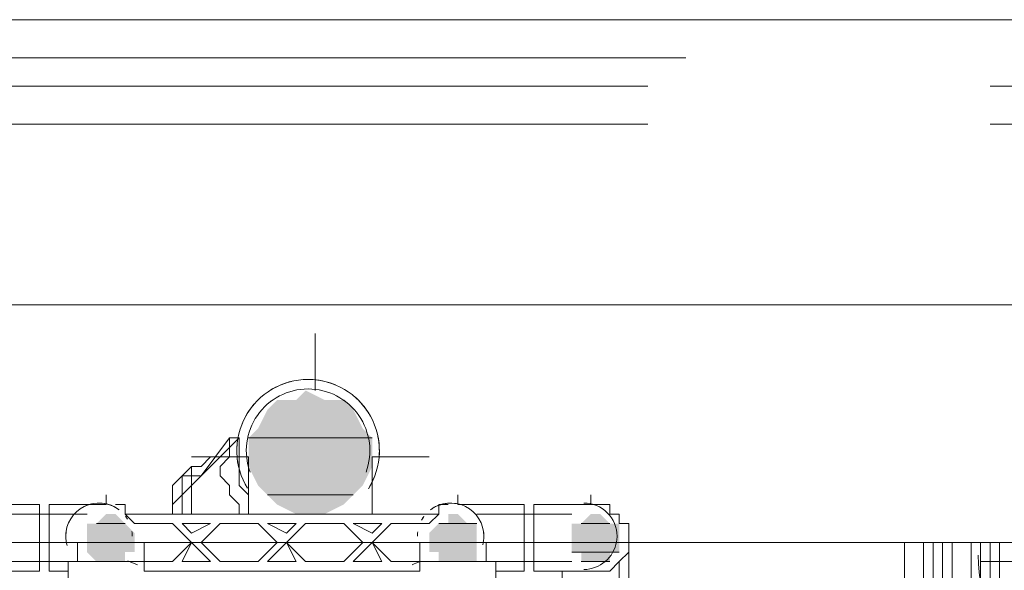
# Model space of a CAD drawing. Header units: millimetres. Extents: x 413 to 305578, y 115 to 38116.
# Tile 84 of 194: x 58463 to 58875, y 15452 to 15683. Entities that reach past the tile are written whole.
import ezdxf

# ---------------------------------------------------------------- set-up
doc = ezdxf.new("R2010")
doc.units = ezdxf.units.MM
for name, color, linetype in [('PDF _0', 1, 'Continuous'), ('PDF _PD-Socket', 1, 'Continuous'), ('PDF$_59-60$-$Floor$Plan$-$В_Этаж$01_Сводный$M-EQPM', 2, 'Continuous'), ('PDF$_59-60$-$Floor$Plan$-$В_Этаж$01_Сводный$P-PIPE', 3, 'Continuous')]:
    doc.layers.add(name, color=color, linetype=linetype)
for name, color, linetype, true_color in [('PDF$_59-60$-$Floor$Plan$-$В_Этаж$01_Сводный$A-DETL-MBND', 7, 'Continuous', 0xdd3700), ('PDF$_59-60$-$Floor$Plan$-$В_Этаж$01_Сводный$P-PIPE-CNTR', 150, 'Continuous', 0x007fff), ('PDF$_V$line_ifc_RVT-1-В_Этаж$01_Сводный$A-WALL', 7, 'Continuous', 0xdcdcdc), ('PDF$_V$line_ifc_RVT-1-В_Этаж$01_Сводный$M-EQPM', 7, 'Continuous', 0xbababa)]:
    doc.layers.add(name, color=color, linetype=linetype, true_color=true_color)

msp = doc.modelspace()

# ---------------------------------------------------------------- linework, layer by layer
at = {"layer": 'PDF _0', "lineweight": 0}
msp.add_lwpolyline([(59246.47, 15591.05), (58983.96, 15682.53), (58884.52, 15682.53), (58156.65, 15682.53)], dxfattribs=at)
at = {"layer": 'PDF _PD-Socket', "lineweight": 0}
msp.add_lwpolyline([(58864.64, 15455.81), (59007.83, 15455.81)], dxfattribs=at)
msp.add_arc((58933.29, 15458.43), 69.61, 180, 360, dxfattribs=at)
at = {"layer": 'PDF$_59-60$-$Floor$Plan$-$В_Этаж$01_Сводный$A-DETL-MBND', "color": 5, "lineweight": 0}
for points in [[(58741.34, 15682.53), (58458.94, 15682.53)], [(58458.94, 15666.62), (58741.34, 15666.62)]]:
    msp.add_lwpolyline(points, dxfattribs=at)
at = {"layer": 'PDF$_59-60$-$Floor$Plan$-$В_Этаж$01_Сводный$A-DETL-MBND', "color": 1, "lineweight": 0}
for points in [[(58725.43, 15654.69), (58443.03, 15654.69)], [(59147.04, 15654.69), (58868.61, 15654.69)], [(58443.03, 15638.78), (58725.43, 15638.78)], [(58868.61, 15638.78), (59147.04, 15638.78)]]:
    msp.add_lwpolyline(points, dxfattribs=at)
at = {"layer": 'PDF$_59-60$-$Floor$Plan$-$В_Этаж$01_Сводный$A-DETL-MBND', "color": 220, "lineweight": 0, "true_color": 0xff00bf}
for points in [[(58502.69, 15479.68), (58502.69, 15479.68)], [(58502.69, 15479.68), (58506.67, 15479.68), (58506.67, 15475.7)], [(58506.67, 15475.7), (58506.67, 15475.7)]]:
    msp.add_lwpolyline(points, dxfattribs=at)
at = {"layer": 'PDF$_59-60$-$Floor$Plan$-$В_Этаж$01_Сводный$A-DETL-MBND', "color": 150, "lineweight": 0, "true_color": 0x007fff}
for points in [[(58637.92, 15475.7), (58637.92, 15479.68), (58641.9, 15479.68)], [(58641.9, 15479.68), (58641.9, 15479.68)], [(58701.56, 15451.84), (58705.54, 15451.84), (58709.52, 15451.84), (58713.49, 15455.81), (58717.47, 15459.79), (58717.47, 15463.77), (58717.47, 15467.75), (58717.47, 15471.72), (58713.49, 15471.72), (58713.49, 15475.7), (58709.52, 15475.7), (58709.52, 15479.68), (58705.54, 15479.68), (58701.56, 15479.68)], [(58705.54, 15479.68), (58705.54, 15479.68)], [(58709.52, 15479.68), (58709.52, 15475.7), (58713.49, 15475.7), (58713.49, 15471.72)], [(58637.92, 15475.7), (58637.92, 15475.7)], [(58689.63, 15451.84), (58689.63, 15439.9), (58701.56, 15439.9), (58717.47, 15439.9), (58717.47, 15463.77), (58717.47, 15467.75), (58717.47, 15471.72)], [(58717.47, 15463.77), (58717.47, 15463.77)], [(58717.47, 15459.79), (58717.47, 15459.79)], [(58713.49, 15455.81), (58713.49, 15455.81)], [(58713.49, 15073.98), (58713.49, 15455.81)]]:
    msp.add_lwpolyline(points, dxfattribs=at)
at = {"layer": 'PDF$_59-60$-$Floor$Plan$-$В_Этаж$01_Сводный$M-EQPM', "lineweight": 0}
for points in [[(58503.99, 15477.6, 0.041085), (58501.33, 15479.14, 0.23845), (58488.79, 15478.44)], [(58647.25, 15479.62, 0.184253), (58636.62, 15478.8, 0.041085), (58634.68, 15477.6)], [(58509.53, 15468.36, -0.035653), (58509.67, 15466.39, 0.032461), (58509.53, 15468.36)], [(58629.12, 15468.19, 0.032461), (58629, 15466.39, -0.035653), (58629.12, 15468.19)], [(58626.81, 15454.46, -0.002611), (58629.97, 15455.81), (58629.97, 15451.84), (58514.62, 15451.84), (58514.62, 15455.81), (58514.62, 15463.77)]]:
    msp.add_lwpolyline(points, format="xyb", dxfattribs=at)
for points in [[(58637.92, 15455.81), (58633.94, 15455.81), (58618.04, 15455.81), (58610.08, 15463.77), (58618.04, 15471.72), (58633.94, 15471.72), (58637.92, 15475.7), (58506.67, 15475.7), (58510.64, 15471.72), (58526.55, 15471.72), (58534.51, 15463.77), (58526.55, 15455.81), (58510.64, 15455.81), (58502.69, 15455.81)], [(58486.78, 15463.77), (58486.78, 15455.81), (58482.8, 15455.81), (58482.8, 15443.88)], [(58629.97, 15463.77), (58629.97, 15455.81), (58661.79, 15455.81)], [(58661.79, 15443.88), (58661.79, 15455.81), (58657.81, 15455.81), (58657.81, 15463.77)], [(58482.8, 15455.81), (58514.62, 15455.81)], [(58486.78, 15455.81), (58494.73, 15455.81)], [(58510.64, 15455.81), (58510.64, 15455.81)], [(58633.94, 15455.81), (58633.94, 15455.81)], [(58649.85, 15455.81), (58657.81, 15455.81)]]:
    msp.add_lwpolyline(points, dxfattribs=at)
msp.add_lwpolyline([(58507.65, 15473.6, 0.024848), (58506.88, 15474.75, -0.032538)], format="xyb", close=True, dxfattribs=at)
for points in [[(58542.46, 15471.72), (58534.51, 15467.75), (58530.53, 15471.72)], [(58562.35, 15471.72), (58570.31, 15463.77), (58562.35, 15455.81), (58546.44, 15455.81), (58538.49, 15463.77), (58546.44, 15471.72)], [(58578.26, 15471.72), (58574.28, 15467.75), (58566.33, 15471.72)], [(58598.15, 15471.72), (58606.1, 15463.77), (58598.15, 15455.81), (58582.24, 15455.81), (58574.28, 15463.77), (58582.24, 15471.72)], [(58614.06, 15471.72), (58610.08, 15467.75), (58602.13, 15471.72)], [(58542.46, 15455.81), (58530.53, 15455.81), (58534.51, 15463.77)], [(58574.28, 15463.77), (58578.26, 15455.81), (58566.33, 15455.81)], [(58602.13, 15455.81), (58610.08, 15463.77), (58614.06, 15455.81)]]:
    msp.add_lwpolyline(points, close=True, dxfattribs=at)
for centre, radius, start, end in [((58495.75, 15466.38), 13.92, 32.6751, 37.0246), ((58642.91, 15466.39), 13.91, 143.3414, 150.796), ((58642.91, 15466.39), 13.9, 143.5882, 148.7798), ((58642.91, 15466.39), 13.91, 143.5006, 147.3267), ((58495.75, 15466.39), 13.92, 171.7819, 180), ((58642.92, 15466.39), 13.92, 0, 8.2181), ((58356.46, 15064.45), 419.83, 68.2748, 68.8733)]:
    msp.add_arc(centre, radius, start, end, dxfattribs=at)
at = {"layer": 'PDF$_59-60$-$Floor$Plan$-$В_Этаж$01_Сводный$P-PIPE', "color": 22, "lineweight": 0, "true_color": 0xdd3700}
for points in [[(58610.86, 15490.86, -0.050284), (58608.48, 15486.26, 0.590647), (58583.26, 15532.01, 0.587966), (58557.91, 15486.46)], [(58607.52, 15493.27, 0.521516), (58583.26, 15528.04, 0.522307), (58559.01, 15493.21)], [(58608.73, 15517.71, 0.059582), (58604.35, 15523.28, 0.020521), (58602.55, 15524.94)]]:
    msp.add_lwpolyline(points, format="xyb", dxfattribs=at)
for points in [[(58522.58, 15475.7), (58526.55, 15475.7), (58526.55, 15479.68), (58554.4, 15507.52), (58550.42, 15507.52), (58550.42, 15503.54), (58550.42, 15499.57), (58546.44, 15495.59), (58546.44, 15491.61), (58550.42, 15487.63), (58550.42, 15483.66), (58554.4, 15479.68), (58554.4, 15475.7), (58554.4, 15479.68), (58550.42, 15483.66), (58550.42, 15487.63), (58546.44, 15491.61), (58546.44, 15495.59), (58550.42, 15499.57), (58550.42, 15503.54), (58550.42, 15507.52), (58554.4, 15507.52), (58554.4, 15503.54), (58554.4, 15499.57), (58554.4, 15495.59), (58554.4, 15491.61), (58554.4, 15487.63), (58558.37, 15483.66), (58558.37, 15479.68), (58558.37, 15483.66), (58554.4, 15487.63), (58554.4, 15491.61), (58554.4, 15495.59), (58554.4, 15499.57), (58554.4, 15503.54), (58554.4, 15507.52)], [(58558.37, 15499.57), (58558.37, 15495.59), (58558.37, 15491.61), (58558.37, 15487.63), (58558.37, 15483.66), (58558.37, 15479.68), (58558.37, 15475.7)], [(58610.08, 15475.7), (58610.08, 15479.68), (58610.08, 15483.66), (58610.08, 15487.63), (58610.08, 15491.61), (58610.08, 15495.59), (58610.08, 15499.57)], [(58554.4, 15491.61), (58554.4, 15491.61)], [(58554.4, 15491.61), (58554.4, 15491.61)]]:
    msp.add_lwpolyline(points, dxfattribs=at)
for points in [[(58538.49, 15491.61), (58550.42, 15507.52)], [(58530.53, 15475.7), (58530.53, 15479.68), (58530.53, 15487.63), (58530.53, 15491.61), (58534.51, 15495.59), (58538.49, 15495.59), (58542.46, 15499.57), (58546.44, 15499.57), (58542.46, 15499.57), (58538.49, 15495.59), (58534.51, 15495.59), (58530.53, 15491.61), (58530.53, 15487.63), (58530.53, 15479.68)], [(58526.55, 15475.7), (58526.55, 15479.68), (58526.55, 15483.66), (58526.55, 15487.63), (58530.53, 15491.61), (58534.51, 15491.61), (58534.51, 15495.59), (58530.53, 15491.61), (58534.51, 15495.59), (58534.51, 15491.61), (58530.53, 15491.61), (58526.55, 15487.63), (58526.55, 15483.66), (58526.55, 15479.68)], [(58534.51, 15475.7), (58534.51, 15479.68), (58534.51, 15483.66), (58534.51, 15487.63), (58534.51, 15491.61), (58538.49, 15491.61), (58542.46, 15495.59), (58538.49, 15491.61), (58534.51, 15491.61), (58534.51, 15487.63), (58534.51, 15483.66), (58534.51, 15479.68)], [(58530.53, 15483.66), (58534.51, 15487.63)]]:
    msp.add_lwpolyline(points, close=True, dxfattribs=at)
at = {"layer": 'PDF$_59-60$-$Floor$Plan$-$В_Этаж$01_Сводный$P-PIPE', "lineweight": 0}
for points in [[(58610.08, 15507.52), (58558.37, 15507.52), (58610.08, 15507.52)], [(58602.13, 15483.66), (58566.33, 15483.66), (58602.13, 15483.66)], [(58506.67, 15471.72), (58494.73, 15471.72), (58506.67, 15471.72)], [(58506.67, 15471.72), (58494.73, 15471.72), (58506.67, 15471.72)], [(58506.67, 15471.72), (58494.73, 15471.72), (58506.67, 15471.72)], [(58506.67, 15471.72), (58494.73, 15471.72), (58506.67, 15471.72)], [(58653.83, 15471.72), (58637.92, 15471.72), (58653.83, 15471.72)], [(58653.83, 15471.72), (58637.92, 15471.72), (58653.83, 15471.72)], [(58709.52, 15471.72), (58697.58, 15471.72), (58709.52, 15471.72)], [(58510.64, 15463.77), (58490.76, 15463.77), (58510.64, 15463.77)], [(58510.64, 15463.77), (58490.76, 15463.77), (58510.64, 15463.77)], [(58653.83, 15463.77), (58633.94, 15463.77), (58653.83, 15463.77)], [(58653.83, 15463.77), (58633.94, 15463.77), (58653.83, 15463.77)], [(58713.49, 15463.77), (58693.61, 15463.77), (58713.49, 15463.77)], [(58713.49, 15459.79), (58693.61, 15459.79), (58713.49, 15459.79)], [(58506.67, 15455.81), (58494.73, 15455.81), (58506.67, 15455.81)], [(58506.67, 15455.81), (58494.73, 15455.81), (58506.67, 15455.81)], [(58506.67, 15455.81), (58494.73, 15455.81), (58506.67, 15455.81)], [(58506.67, 15455.81), (58494.73, 15455.81), (58506.67, 15455.81)], [(58502.69, 15455.81), (58498.71, 15455.81), (58502.69, 15455.81)], [(58502.69, 15455.81), (58498.71, 15455.81), (58502.69, 15455.81)], [(58645.88, 15455.81), (58641.9, 15455.81), (58645.88, 15455.81)], [(58645.88, 15455.81), (58641.9, 15455.81), (58645.88, 15455.81)], [(58709.52, 15455.81), (58697.58, 15455.81), (58709.52, 15455.81)]]:
    msp.add_lwpolyline(points, dxfattribs=at)
at = {"layer": 'PDF$_59-60$-$Floor$Plan$-$В_Этаж$01_Сводный$P-PIPE', "color": 220, "lineweight": 0, "true_color": 0xff00bf}
for points in [[(58443.03, 15451.84), (58470.87, 15451.84), (58470.87, 15463.77), (58470.87, 15479.68), (58443.03, 15479.68)], [(58498.71, 15479.68), (58490.76, 15479.68), (58474.85, 15479.68), (58474.85, 15463.77), (58474.85, 15451.84), (58482.8, 15451.84), (58482.8, 15443.88)], [(58490.76, 15475.7), (58454.96, 15475.7)], [(58454.96, 15455.81), (58482.8, 15455.81)]]:
    msp.add_lwpolyline(points, dxfattribs=at)
msp.add_lwpolyline([(58504.24, 15477.42, 0.622316), (58481.83, 15466.39, 0.071113), (58482.39, 15462.49)], format="xyb", dxfattribs=at)
at = {"layer": 'PDF$_59-60$-$Floor$Plan$-$В_Этаж$01_Сводный$P-PIPE', "color": 150, "lineweight": 0, "true_color": 0x007fff}
for points in [[(58656.37, 15462.78, 0.065557), (58656.84, 15466.39, 0.622316), (58634.43, 15477.42)], [(58698.61, 15452.46, 0.359645), (58712.36, 15464.2, 0.03938), (58712.53, 15466.39, 0.414214), (58698.61, 15480.31)]]:
    msp.add_lwpolyline(points, format="xyb", dxfattribs=at)
for points in [[(58661.79, 15443.88), (58661.79, 15451.84), (58673.72, 15451.84), (58673.72, 15463.77), (58673.72, 15479.68), (58653.83, 15479.68), (58645.88, 15479.68)], [(58701.56, 15479.68), (58677.7, 15479.68), (58677.7, 15463.77), (58677.7, 15451.84), (58701.56, 15451.84)], [(58693.61, 15475.7), (58653.83, 15475.7)], [(58661.79, 15455.81), (58693.61, 15455.81)]]:
    msp.add_lwpolyline(points, dxfattribs=at)
at = {"layer": 'PDF$_59-60$-$Floor$Plan$-$В_Этаж$01_Сводный$P-PIPE', "color": 22, "lineweight": 0, "true_color": 0xdd3700}
for centre, radius, start, end in [((58583.26, 15502.18), 29.83, 103.3595, 121.7012), ((58583.26, 15502.18), 29.83, 67.3627, 85.6989), ((58583.26, 15502.18), 29.83, 139.3616, 157.6977), ((58583.27, 15502.17), 25.87, 124.5704, 127.6832), ((58583.25, 15502.17), 25.87, 52.3168, 55.4296), ((58583.26, 15502.18), 29.83, 355.3583, 13.6998), ((58583.26, 15502.18), 29.83, 175.3583, 193.6998)]:
    msp.add_arc(centre, radius, start, end, dxfattribs=at)
at = {"layer": 'PDF$_59-60$-$Floor$Plan$-$В_Этаж$01_Сводный$P-PIPE', "transparency": 33554559}
for points in [[(58582.24, 15527.41), (58590.19, 15523.43), (58578.26, 15523.43)], [(58570.31, 15523.43), (58602.13, 15519.45), (58566.33, 15519.45)], [(58578.26, 15523.43), (58598.15, 15523.43), (58570.31, 15523.43)], [(58598.15, 15523.43), (58570.31, 15523.43), (58602.13, 15519.45)], [(58590.19, 15523.43), (58578.26, 15523.43), (58598.15, 15523.43)], [(58566.33, 15519.45), (58606.1, 15511.5), (58562.35, 15511.5)], [(58602.13, 15519.45), (58566.33, 15519.45), (58606.1, 15511.5)], [(58562.35, 15511.5), (58610.08, 15507.52), (58558.37, 15507.52)], [(58606.1, 15511.5), (58562.35, 15511.5), (58610.08, 15507.52)], [(58558.37, 15507.52), (58610.08, 15507.52), (58610.08, 15507.52)], [(58610.08, 15507.52), (58558.37, 15507.52), (58610.08, 15499.57)], [(58558.37, 15507.52), (58610.08, 15499.57), (58558.37, 15499.57)], [(58610.08, 15499.57), (58558.37, 15499.57), (58610.08, 15495.59)], [(58558.37, 15499.57), (58610.08, 15495.59), (58558.37, 15495.59)], [(58610.08, 15495.59), (58558.37, 15495.59), (58606.1, 15487.63)], [(58558.37, 15495.59), (58606.1, 15487.63), (58562.35, 15487.63)], [(58606.1, 15487.63), (58562.35, 15487.63), (58602.13, 15483.66)], [(58562.35, 15487.63), (58602.13, 15483.66), (58566.33, 15483.66)], [(58566.33, 15483.66), (58602.13, 15483.66), (58602.13, 15483.66)], [(58602.13, 15483.66), (58566.33, 15483.66), (58598.15, 15479.68)], [(58566.33, 15483.66), (58598.15, 15479.68), (58570.31, 15479.68)], [(58598.15, 15479.68), (58570.31, 15479.68), (58590.19, 15475.7)], [(58570.31, 15479.68), (58590.19, 15475.7), (58578.26, 15475.7)], [(58498.71, 15475.7), (58506.67, 15471.72), (58494.73, 15471.72)], [(58498.71, 15475.7), (58506.67, 15471.72), (58494.73, 15471.72)], [(58498.71, 15475.7), (58502.69, 15475.7), (58502.69, 15475.7)], [(58502.69, 15475.7), (58498.71, 15475.7), (58506.67, 15471.72)], [(58498.71, 15475.7), (58502.69, 15475.7), (58502.69, 15475.7)], [(58502.69, 15475.7), (58498.71, 15475.7), (58506.67, 15471.72)], [(58586.22, 15475.7), (58582.24, 15475.7), (58578.26, 15475.7)], [(58578.26, 15475.7), (58590.19, 15475.7), (58586.22, 15475.7)], [(58586.22, 15475.7), (58586.22, 15475.7), (58582.24, 15475.7)], [(58645.88, 15475.7), (58641.9, 15475.7), (58641.9, 15475.7)], [(58645.88, 15475.7), (58641.9, 15475.7), (58649.85, 15471.72)], [(58641.9, 15475.7), (58649.85, 15471.72), (58641.9, 15471.72)], [(58645.88, 15475.7), (58641.9, 15475.7), (58641.9, 15475.7)], [(58645.88, 15475.7), (58641.9, 15475.7), (58649.85, 15471.72)], [(58641.9, 15475.7), (58649.85, 15471.72), (58641.9, 15471.72)], [(58701.56, 15475.7), (58709.52, 15471.72), (58697.58, 15471.72)], [(58701.56, 15475.7), (58705.54, 15475.7), (58705.54, 15475.7)], [(58705.54, 15475.7), (58701.56, 15475.7), (58709.52, 15471.72)], [(58494.73, 15471.72), (58506.67, 15471.72), (58490.76, 15471.72)], [(58506.67, 15471.72), (58490.76, 15471.72), (58510.64, 15467.75)], [(58490.76, 15471.72), (58510.64, 15467.75), (58490.76, 15467.75)], [(58494.73, 15471.72), (58506.67, 15471.72), (58490.76, 15471.72)], [(58506.67, 15471.72), (58490.76, 15471.72), (58510.64, 15467.75)], [(58490.76, 15471.72), (58510.64, 15467.75), (58490.76, 15467.75)], [(58494.73, 15471.72), (58506.67, 15471.72), (58506.67, 15471.72)], [(58506.67, 15471.72), (58506.67, 15471.72), (58494.73, 15471.72)], [(58494.73, 15471.72), (58506.67, 15471.72), (58506.67, 15471.72)], [(58494.73, 15471.72), (58506.67, 15471.72), (58506.67, 15471.72)], [(58506.67, 15471.72), (58506.67, 15471.72), (58494.73, 15471.72)], [(58494.73, 15471.72), (58506.67, 15471.72), (58506.67, 15471.72)], [(58637.92, 15471.72), (58653.83, 15467.75), (58633.94, 15467.75)], [(58637.92, 15471.72), (58653.83, 15467.75), (58633.94, 15467.75)], [(58649.85, 15471.72), (58641.9, 15471.72), (58637.92, 15471.72)], [(58637.92, 15471.72), (58653.83, 15471.72), (58653.83, 15471.72)], [(58653.83, 15471.72), (58653.83, 15471.72), (58637.92, 15471.72)], [(58653.83, 15471.72), (58637.92, 15471.72), (58649.85, 15471.72)], [(58653.83, 15471.72), (58637.92, 15471.72), (58653.83, 15467.75)], [(58649.85, 15471.72), (58641.9, 15471.72), (58637.92, 15471.72)], [(58637.92, 15471.72), (58653.83, 15471.72), (58653.83, 15471.72)], [(58653.83, 15471.72), (58653.83, 15471.72), (58637.92, 15471.72)], [(58653.83, 15471.72), (58637.92, 15471.72), (58649.85, 15471.72)], [(58653.83, 15471.72), (58637.92, 15471.72), (58653.83, 15467.75)], [(58641.9, 15471.72), (58649.85, 15471.72), (58649.85, 15471.72)], [(58641.9, 15471.72), (58649.85, 15471.72), (58649.85, 15471.72)], [(58697.58, 15471.72), (58713.49, 15471.72), (58693.61, 15471.72)], [(58713.49, 15471.72), (58693.61, 15471.72), (58713.49, 15467.75)], [(58693.61, 15471.72), (58713.49, 15467.75), (58693.61, 15467.75)], [(58697.58, 15471.72), (58709.52, 15471.72), (58709.52, 15471.72)], [(58709.52, 15471.72), (58697.58, 15471.72), (58713.49, 15471.72)], [(58510.64, 15467.75), (58490.76, 15467.75), (58510.64, 15463.77)], [(58490.76, 15467.75), (58510.64, 15463.77), (58490.76, 15463.77)], [(58510.64, 15467.75), (58490.76, 15467.75), (58510.64, 15463.77)], [(58490.76, 15467.75), (58510.64, 15463.77), (58490.76, 15463.77)], [(58653.83, 15467.75), (58633.94, 15467.75), (58653.83, 15463.77)], [(58633.94, 15467.75), (58653.83, 15463.77), (58633.94, 15463.77)], [(58653.83, 15467.75), (58633.94, 15467.75), (58653.83, 15463.77)], [(58633.94, 15467.75), (58653.83, 15463.77), (58633.94, 15463.77)], [(58713.49, 15467.75), (58693.61, 15467.75), (58713.49, 15463.77)], [(58693.61, 15467.75), (58713.49, 15463.77), (58693.61, 15463.77)], [(58490.76, 15463.77), (58510.64, 15463.77), (58510.64, 15463.77)], [(58510.64, 15463.77), (58490.76, 15463.77), (58510.64, 15459.79)], [(58490.76, 15463.77), (58510.64, 15459.79), (58490.76, 15459.79)], [(58490.76, 15463.77), (58510.64, 15463.77), (58510.64, 15463.77)], [(58510.64, 15463.77), (58490.76, 15463.77), (58510.64, 15459.79)], [(58490.76, 15463.77), (58510.64, 15459.79), (58490.76, 15459.79)], [(58633.94, 15463.77), (58653.83, 15463.77), (58653.83, 15463.77)], [(58653.83, 15463.77), (58633.94, 15463.77), (58653.83, 15459.79)], [(58633.94, 15463.77), (58653.83, 15459.79), (58633.94, 15459.79)], [(58633.94, 15463.77), (58653.83, 15463.77), (58653.83, 15463.77)], [(58653.83, 15463.77), (58633.94, 15463.77), (58653.83, 15459.79)], [(58633.94, 15463.77), (58653.83, 15459.79), (58633.94, 15459.79)], [(58693.61, 15463.77), (58713.49, 15463.77), (58713.49, 15463.77)], [(58713.49, 15463.77), (58693.61, 15463.77), (58713.49, 15459.79)], [(58693.61, 15463.77), (58713.49, 15459.79), (58693.61, 15459.79)], [(58506.67, 15459.79), (58506.67, 15459.79), (58490.76, 15459.79)], [(58506.67, 15459.79), (58490.76, 15459.79), (58510.64, 15459.79)], [(58506.67, 15459.79), (58490.76, 15459.79), (58506.67, 15455.81)], [(58490.76, 15459.79), (58506.67, 15455.81), (58494.73, 15455.81)], [(58506.67, 15459.79), (58506.67, 15459.79), (58490.76, 15459.79)], [(58506.67, 15459.79), (58490.76, 15459.79), (58510.64, 15459.79)], [(58506.67, 15459.79), (58490.76, 15459.79), (58506.67, 15455.81)], [(58490.76, 15459.79), (58506.67, 15455.81), (58494.73, 15455.81)], [(58653.83, 15459.79), (58633.94, 15459.79), (58637.92, 15459.79)], [(58633.94, 15459.79), (58653.83, 15459.79), (58653.83, 15459.79)], [(58653.83, 15459.79), (58633.94, 15459.79), (58637.92, 15459.79)], [(58633.94, 15459.79), (58653.83, 15459.79), (58653.83, 15459.79)], [(58653.83, 15459.79), (58637.92, 15459.79), (58653.83, 15455.81)], [(58637.92, 15459.79), (58653.83, 15455.81), (58637.92, 15455.81)], [(58653.83, 15459.79), (58637.92, 15459.79), (58653.83, 15455.81)], [(58637.92, 15459.79), (58653.83, 15455.81), (58637.92, 15455.81)], [(58693.61, 15459.79), (58713.49, 15459.79), (58713.49, 15459.79)], [(58713.49, 15459.79), (58693.61, 15459.79), (58709.52, 15459.79)], [(58693.61, 15459.79), (58709.52, 15459.79), (58697.58, 15459.79)], [(58709.52, 15459.79), (58697.58, 15459.79), (58709.52, 15455.81)], [(58697.58, 15459.79), (58709.52, 15455.81), (58697.58, 15455.81)], [(58494.73, 15455.81), (58506.67, 15455.81), (58506.67, 15455.81)], [(58506.67, 15455.81), (58506.67, 15455.81), (58494.73, 15455.81)], [(58506.67, 15455.81), (58494.73, 15455.81), (58502.69, 15455.81)], [(58494.73, 15455.81), (58502.69, 15455.81), (58498.71, 15455.81)], [(58494.73, 15455.81), (58506.67, 15455.81), (58506.67, 15455.81)], [(58506.67, 15455.81), (58506.67, 15455.81), (58494.73, 15455.81)], [(58506.67, 15455.81), (58494.73, 15455.81), (58502.69, 15455.81)], [(58494.73, 15455.81), (58502.69, 15455.81), (58498.71, 15455.81)], [(58498.71, 15455.81), (58502.69, 15455.81), (58502.69, 15455.81)], [(58502.69, 15455.81), (58502.69, 15455.81), (58498.71, 15455.81)], [(58498.71, 15455.81), (58502.69, 15455.81), (58502.69, 15455.81)], [(58502.69, 15455.81), (58502.69, 15455.81), (58498.71, 15455.81)], [(58649.85, 15455.81), (58649.85, 15455.81), (58637.92, 15455.81)], [(58649.85, 15455.81), (58637.92, 15455.81), (58653.83, 15455.81)], [(58649.85, 15455.81), (58637.92, 15455.81), (58645.88, 15455.81)], [(58637.92, 15455.81), (58645.88, 15455.81), (58641.9, 15455.81)], [(58649.85, 15455.81), (58649.85, 15455.81), (58637.92, 15455.81)], [(58649.85, 15455.81), (58637.92, 15455.81), (58653.83, 15455.81)], [(58649.85, 15455.81), (58637.92, 15455.81), (58645.88, 15455.81)], [(58637.92, 15455.81), (58645.88, 15455.81), (58641.9, 15455.81)], [(58641.9, 15455.81), (58645.88, 15455.81), (58645.88, 15455.81)], [(58645.88, 15455.81), (58645.88, 15455.81), (58641.9, 15455.81)], [(58641.9, 15455.81), (58645.88, 15455.81), (58645.88, 15455.81)], [(58645.88, 15455.81), (58645.88, 15455.81), (58641.9, 15455.81)], [(58697.58, 15455.81), (58709.52, 15455.81), (58709.52, 15455.81)], [(58705.54, 15455.81), (58701.56, 15455.81), (58697.58, 15455.81)], [(58697.58, 15455.81), (58709.52, 15455.81), (58705.54, 15455.81)], [(58705.54, 15455.81), (58705.54, 15455.81), (58701.56, 15455.81)]]:
    msp.add_solid(points, dxfattribs=at)
at = {"layer": 'PDF$_59-60$-$Floor$Plan$-$В_Этаж$01_Сводный$P-PIPE-CNTR', "color": 22, "lineweight": 0, "true_color": 0xdd3700}
for points in [[(58586.22, 15527.41), (58586.22, 15551.27)], [(58534.51, 15499.57), (58558.37, 15499.57)], [(58610.08, 15499.57), (58633.94, 15499.57)]]:
    msp.add_lwpolyline(points, dxfattribs=at)
at = {"layer": 'PDF$_59-60$-$Floor$Plan$-$В_Этаж$01_Сводный$P-PIPE-CNTR', "color": 220, "lineweight": 0, "true_color": 0xff00bf}
msp.add_lwpolyline([(58498.71, 15483.66), (58498.71, 15479.68)], close=True, dxfattribs=at)
for points in [[(58498.71, 15479.68), (58498.71, 15483.66)], [(58478.82, 15463.77), (58486.78, 15463.77)]]:
    msp.add_lwpolyline(points, dxfattribs=at)
at = {"layer": 'PDF$_59-60$-$Floor$Plan$-$В_Этаж$01_Сводный$P-PIPE-CNTR', "lineweight": 0}
msp.add_lwpolyline([(58645.88, 15483.66), (58645.88, 15479.68)], close=True, dxfattribs=at)
for points in [[(58645.88, 15479.68), (58645.88, 15483.66)], [(58701.56, 15479.68), (58701.56, 15483.66)], [(58657.81, 15463.77), (58665.76, 15463.77)], [(58717.47, 15463.77), (58721.45, 15463.77)]]:
    msp.add_lwpolyline(points, dxfattribs=at)
at = {"layer": 'PDF$_V$line_ifc_RVT-1-В_Этаж$01_Сводный$A-WALL', "lineweight": 0}
msp.add_lwpolyline([(59445.35, 15563.21), (56263.38, 15563.21), (56263.38, 15463.77), (59445.35, 15463.77)], close=True, dxfattribs=at)
at = {"layer": 'PDF$_V$line_ifc_RVT-1-В_Этаж$01_Сводный$M-EQPM', "lineweight": 0}
for points in [[(58864.64, 15463.77), (58864.64, 15280.81), (58868.61, 15280.81), (58868.61, 15237.05), (58872.59, 15237.05), (58868.61, 15197.28), (58856.68, 15157.5), (58868.61, 15197.28), (58852.7, 15157.5), (58832.82, 15125.69), (58804.98, 15093.87), (58808.95, 15093.87), (58832.82, 15121.71), (58852.7, 15157.5), (58864.64, 15197.28), (58860.66, 15197.28), (58856.68, 15197.28), (58860.66, 15237.05), (58852.7, 15237.05), (58852.7, 15280.81), (58848.73, 15280.81), (58848.73, 15463.77)], [(58832.82, 15463.77), (58832.82, 15280.81), (58808.95, 15280.81)], [(58844.75, 15280.81), (58844.75, 15463.77)], [(58864.64, 15237.05), (58868.61, 15237.05), (58864.64, 15197.28), (58860.66, 15197.28), (58864.64, 15237.05), (58860.66, 15237.05), (58860.66, 15280.81), (58852.7, 15280.81), (58852.7, 15463.77)], [(58868.61, 15237.05), (58872.59, 15237.05), (58868.61, 15197.28), (58872.59, 15237.05), (58868.61, 15197.28), (58864.64, 15197.28), (58868.61, 15237.05), (58864.64, 15237.05), (58864.64, 15280.81), (58860.66, 15280.81), (58860.66, 15463.77)], [(58868.61, 15280.81), (58868.61, 15463.77)], [(58872.59, 15280.81), (58872.59, 15463.77)], [(58872.59, 15280.81), (58872.59, 15463.77)]]:
    msp.add_lwpolyline(points, dxfattribs=at)
msp.add_lwpolyline([(58844.75, 15201.26), (58832.82, 15165.46), (58816.91, 15137.62), (58820.89, 15133.64), (58836.79, 15165.46), (58848.73, 15201.26), (58844.75, 15201.26), (58840.77, 15201.26), (58844.75, 15237.05), (58840.77, 15237.05), (58840.77, 15280.81), (58840.77, 15463.77), (58840.77, 15280.81), (58832.82, 15280.81), (58832.82, 15463.77), (58832.82, 15280.81), (58840.77, 15280.81), (58844.75, 15280.81), (58844.75, 15237.05), (58848.73, 15237.05)], close=True, dxfattribs=at)

doc.saveas('drawing.dxf')
